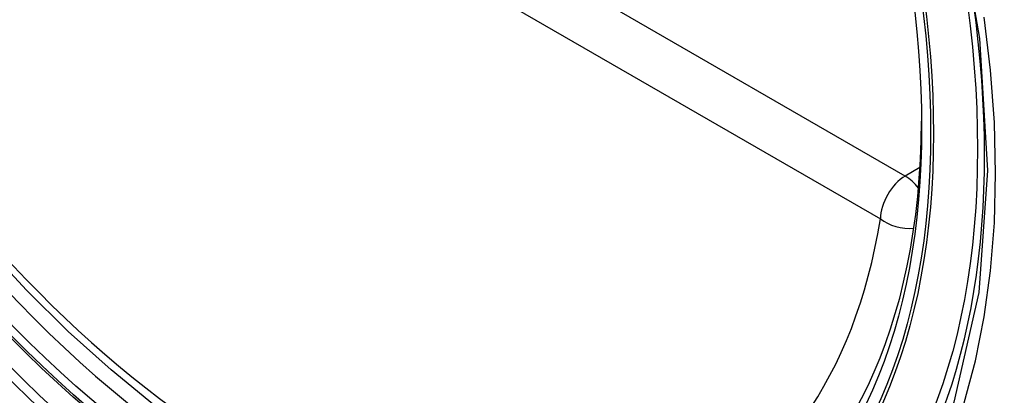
# Model space of a CAD drawing. Header units: inches. Extents: x 25 to 627, y 68 to 290.
# Tile 149 of 250: x 533.936 to 534.268, y 269.968 to 270.095. Entities that reach past the tile are written whole.
import ezdxf

# ---------------------------------------------------------------- set-up
doc = ezdxf.new("R2010")
doc.units = ezdxf.units.IN
doc.header["$MEASUREMENT"] = 0
doc.layers.add('Visible Edges(ANSI)', color=7, linetype='Continuous', lineweight=25)
doc.layers.add('Visible Tangent Edges(ANSI)', color=7, linetype='Continuous', lineweight=25)

msp = doc.modelspace()

# ---------------------------------------------------------------- linework, layer by layer
at = {"layer": 'Visible Edges(ANSI)', "flags": 128}
msp.add_lwpolyline([(534.1814, 269.92451), (534.16953, 269.91857), (534.15696, 269.91403), (534.1438, 269.91089), (534.13013, 269.90918), (534.11604, 269.90888), (534.10161, 269.90997), (534.0869, 269.91243), (534.07198, 269.91621), (534.05691, 269.92129), (534.04176, 269.92764), (534.02658, 269.9352), (534.01143, 269.94395), (533.99638, 269.95383), (533.98148, 269.96479), (533.96679, 269.9768), (533.95237, 269.98979), (533.93829, 270.00369), (533.92461, 270.01846), (533.91137, 270.03401), (533.89865, 270.05029), (533.8865, 270.06722), (533.87496, 270.08472), (533.86409, 270.10272)], dxfattribs=at)
at = {"layer": 'Visible Edges(ANSI)'}
msp.add_ellipse((534.01412, 270.18934), major_axis=(0.15994, -0.27703), ratio=0.57735, dxfattribs=at)
msp.add_ellipse((534.0176, 270.19135), major_axis=(0.15748, -0.27276), ratio=0.57735, start_param=2.363977, end_param=7.060801, dxfattribs=at)
at = {"layer": 'Visible Tangent Edges(ANSI)'}
for p, q in [((534.23477, 270.04226), (533.81503, 270.28459)), ((533.80668, 270.27013), (534.22642, 270.02779)), ((534.23976, 270.04514), (534.23477, 270.04226))]:
    msp.add_line(p, q, dxfattribs=at)
at = {"layer": 'Visible Tangent Edges(ANSI)', "flags": 128}
for points in [[(534.25171, 270.13531), (534.25988, 270.08865), (534.26255, 270.04414), (534.25963, 270.00293), (534.25122, 269.96589), (534.23747, 269.93377), (534.21873, 269.90735), (534.19548, 269.88728), (534.16825, 269.87404), (534.13754, 269.86779), (534.10396, 269.8687), (534.06837, 269.87674), (534.03151, 269.89173), (533.99422, 269.91337), (533.95742, 269.94108), (533.92178, 269.97439), (533.88821, 270.01247), (533.85749, 270.05437), (533.83035, 270.0992)], [(534.20614, 269.89005), (534.21522, 269.89807), (534.22363, 269.90708), (534.23134, 269.91705), (534.23833, 269.92794), (534.24456, 269.93971), (534.25001, 269.95232), (534.25465, 269.96574), (534.25846, 269.9799), (534.26144, 269.99476), (534.26358, 270.01028), (534.26486, 270.02641), (534.26529, 270.0431), (534.26485, 270.06031), (534.26355, 270.07795), (534.26139, 270.09594)]]:
    msp.add_lwpolyline(points, dxfattribs=at)
at = {"layer": 'Visible Tangent Edges(ANSI)'}
for centre, major_axis, ratio, start_param, end_param in [((534.0166, 270.19078), (-0.17318, 0.29996), 0.57735, 5.05527, 10.652693), ((534.01655, 270.19075), (0.15059, -0.26083), 0.57735, 4.097754, 6.89782), ((534.23477, 270.03261), (0.00591, 0.01023), 0.57735, 0.785398, 2.356194), ((534.23477, 270.03261), (0.00591, -0.01023), 0.57735, 1.792602, 2.356194), ((534.23477, 270.03261), (0.01166, -0.00191), 0.667065, 4.028256, 5.068346)]:
    msp.add_ellipse(centre, major_axis=major_axis, ratio=ratio, start_param=start_param, end_param=end_param, dxfattribs=at)
for centre, major_axis in [((534.01719, 270.19112), (-0.17111, 0.29637)), ((534.01422, 270.1894), (0.1627, -0.2818)), ((534.01412, 270.18934), (-0.1621, 0.28076))]:
    msp.add_ellipse(centre, major_axis=major_axis, ratio=0.57735, dxfattribs=at)

doc.saveas('drawing.dxf')
